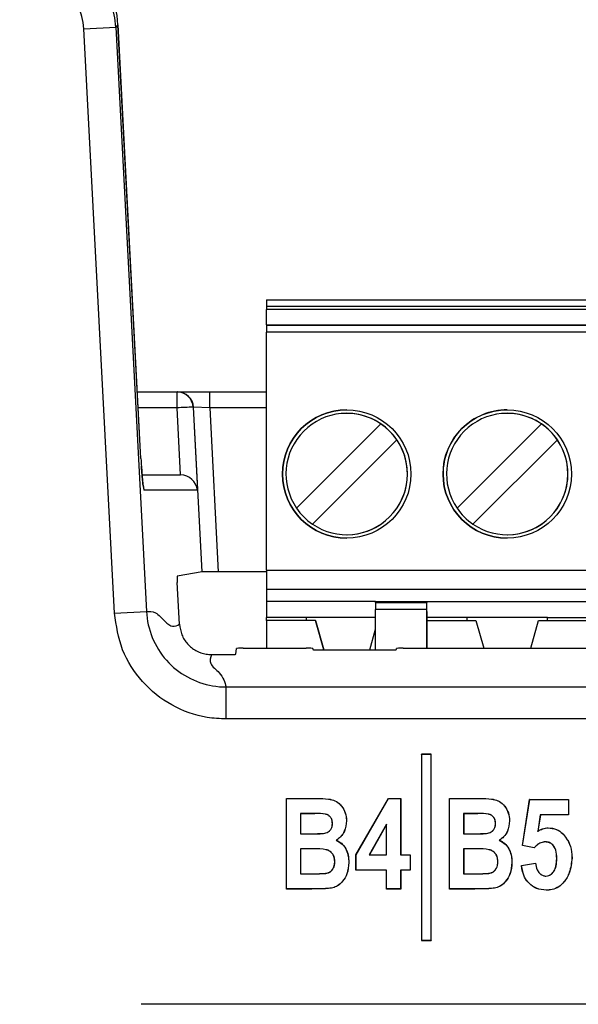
# Paper-space layout 'Sheet1' of a CAD drawing. Header units: millimetres. Extents: x -1 to 420, y -14 to 297.
# Tile 33 of 110: x 40.1 to 43.58, y 214.79 to 220.93. Entities that reach past the tile are written whole.
import ezdxf

# ---------------------------------------------------------------- set-up
doc = ezdxf.new("R2010")
doc.units = ezdxf.units.MM

psp = doc.layouts.new('Sheet1')

# ---------------------------------------------------------------- linework, layer by layer
at = {"color": 7, "linetype": 'Continuous', "lineweight": 25}
for p, q in [((40.4958, 220.8738), (40.6953, 220.8843)), ((40.6869, 217.2323), (40.4958, 220.8738)), ((40.7092, 220.899), (40.6953, 220.8843)), ((40.6953, 220.8843), (40.8864, 217.2427)), ((40.7092, 220.899), (40.7093, 220.8991)), ((40.8522, 218.197), (40.7092, 220.899)), ((40.8524, 218.197), (40.7093, 220.8991)), ((41.6341, 219.1853), (51.6341, 219.1853)), ((41.6341, 219.1453), (51.6341, 219.1453)), ((41.6341, 219.1453), (41.6341, 219.1253)), ((51.6341, 219.1253), (41.6341, 219.1253)), ((41.6341, 219.0293), (41.6341, 219.1253)), ((41.6341, 219.0293), (51.6341, 219.0293)), ((41.6341, 219.0293), (41.6341, 219.0245)), ((51.6341, 219.0245), (41.6341, 219.0245)), ((41.6341, 217.4993), (41.6341, 218.9845)), ((51.6341, 218.9845), (41.6341, 218.9845)), ((40.8305, 218.6109), (41.0777, 218.6109)), ((41.0777, 218.5118), (41.0777, 218.6109)), ((41.0777, 218.6109), (41.0804, 218.6109)), ((41.0804, 218.6109), (41.2804, 218.6109)), ((41.2804, 218.5109), (41.2804, 218.6109)), ((41.2804, 218.6109), (41.6341, 218.6109)), ((41.1774, 218.5161), (41.2043, 217.9987)), ((41.1801, 218.5161), (41.1774, 218.5161)), ((41.234, 217.4896), (41.1801, 218.5161)), ((41.2804, 218.5109), (41.1801, 218.5161)), ((41.0995, 218.0935), (41.0777, 218.5118)), ((41.2804, 218.5109), (41.3339, 217.4904)), ((42.1341, 218.4776), (42.1341, 218.4776)), ((43.1341, 218.4776), (43.1341, 218.4776)), ((41.8217, 217.886), (42.3474, 218.4117)), ((41.8217, 217.886), (42.3474, 218.4117)), ((42.3474, 218.4117), (42.3474, 218.4117)), ((42.8217, 217.886), (43.3474, 218.4117)), ((42.8217, 217.886), (43.3474, 218.4117)), ((43.3474, 218.4117), (43.3474, 218.4117)), ((42.4464, 218.3127), (41.9207, 217.787)), ((42.4464, 218.3127), (42.4464, 218.3127)), ((43.4464, 218.3127), (42.9207, 217.787)), ((43.4464, 218.3127), (43.4464, 218.3127)), ((40.8594, 218.0935), (41.0994, 218.0935)), ((41.0995, 218.0935), (41.0994, 218.0935)), ((41.2043, 217.9987), (40.8731, 217.9987)), ((41.8217, 217.886), (41.8217, 217.886)), ((42.8217, 217.886), (42.8217, 217.886)), ((42.1341, 217.721), (42.1341, 217.721)), ((43.1341, 217.721), (43.1341, 217.721)), ((41.234, 217.4896), (41.0787, 217.4635)), ((41.6341, 217.4904), (41.3339, 217.4904)), ((41.6341, 217.4993), (51.6341, 217.4993)), ((41.6341, 217.4993), (41.6341, 217.3793)), ((41.0924, 217.1629), (41.0787, 217.4235)), ((51.6341, 217.3793), (41.6341, 217.3793)), ((41.6341, 217.3793), (41.6341, 217.3053)), ((42.3141, 217.3053), (41.6341, 217.3053)), ((41.6341, 217.3053), (41.6341, 217.2053)), ((42.3141, 217.3053), (42.6341, 217.3053)), ((42.3141, 217.299), (42.3141, 217.3053)), ((42.3141, 217.299), (42.6341, 217.299)), ((42.3141, 217.299), (42.3141, 217.2539)), ((42.6341, 217.3053), (50.6341, 217.3053)), ((42.6341, 217.3053), (42.6341, 217.299)), ((40.6869, 217.2323), (40.8864, 217.2427)), ((42.6341, 217.2539), (42.3141, 217.2539)), ((42.3141, 217.003), (42.3141, 217.2539)), ((42.6341, 217.0135), (42.6341, 217.2539)), ((42.6341, 217.2427), (42.6341, 217.0135)), ((41.8831, 217.2053), (41.6341, 217.2053)), ((41.6341, 217.1853), (41.6341, 217.2053)), ((41.6341, 217.1853), (41.6341, 217.0135)), ((41.9391, 217.1853), (41.6341, 217.1853)), ((41.6341, 217.1853), (41.6341, 217.1853)), ((42.3141, 217.2053), (41.8831, 217.2053)), ((41.8831, 217.1853), (41.8831, 217.2053)), ((41.991, 217.003), (41.9391, 217.1853)), ((41.9391, 217.1853), (41.991, 217.003)), ((41.9391, 217.1853), (41.9391, 217.1853)), ((42.8831, 217.2053), (42.6341, 217.2053)), ((42.6341, 217.1853), (42.9391, 217.1853)), ((43.3851, 217.2053), (42.8831, 217.2053)), ((42.8831, 217.2053), (42.8831, 217.1853)), ((42.9391, 217.1853), (42.988, 217.0135)), ((42.9391, 217.1853), (42.9391, 217.1853)), ((42.9391, 217.1853), (42.988, 217.0135)), ((43.2802, 217.0135), (43.3291, 217.1853)), ((43.3291, 217.1853), (43.9391, 217.1853)), ((43.3851, 217.2053), (43.8831, 217.2053)), ((43.3851, 217.1853), (43.3851, 217.2053)), ((42.2772, 217.003), (42.3141, 217.1326)), ((41.4425, 216.9757), (41.4484, 217.0114)), ((41.4884, 217.0135), (41.8825, 217.0135)), ((41.9225, 217.0114), (41.9235, 217.0051)), ((41.9635, 217.003), (42.4042, 217.003)), ((42.4442, 217.0051), (42.4453, 217.0114)), ((42.4853, 217.0135), (50.6841, 217.0135)), ((41.2918, 216.9737), (41.4025, 216.9737)), ((41.3826, 216.5721), (41.3826, 216.7719)), ((41.3826, 216.7719), (51.7861, 216.7719)), ((51.7861, 216.5721), (41.3826, 216.5721)), ((42.6005, 216.3517), (42.5999, 216.3522)), ((42.5999, 216.3522), (42.5999, 215.1922)), ((42.6599, 216.3522), (42.5999, 216.3522)), ((42.6005, 216.3517), (42.6005, 215.1927)), ((42.6594, 216.3517), (42.6005, 216.3517)), ((42.6594, 216.3517), (42.6599, 216.3522)), ((42.6594, 215.1927), (42.6594, 216.3517)), ((42.6599, 215.1922), (42.6599, 216.3522)), ((41.7592, 216.0767), (41.7587, 216.0772)), ((41.7587, 216.0772), (41.9486, 216.0772)), ((41.7587, 215.5122), (41.7587, 216.0772)), ((41.7592, 216.0767), (41.9486, 216.0767)), ((41.7592, 215.5127), (41.7592, 216.0767)), ((41.9486, 216.0767), (41.9486, 216.0772)), ((42.1917, 215.7246), (42.3939, 216.0772)), ((42.1922, 215.7245), (42.3942, 216.0767)), ((42.3942, 216.0767), (42.3939, 216.0772)), ((42.3939, 216.0772), (42.4705, 216.0772)), ((42.3942, 216.0767), (42.47, 216.0767)), ((42.47, 216.0767), (42.4705, 216.0772)), ((42.47, 216.0767), (42.47, 215.7245)), ((42.4705, 216.0772), (42.4705, 215.725)), ((42.7752, 216.0767), (42.7747, 216.0772)), ((42.7747, 216.0772), (42.9646, 216.0772)), ((42.7747, 215.5122), (42.7747, 216.0772)), ((42.7752, 216.0767), (42.9646, 216.0767)), ((42.7752, 215.5127), (42.7752, 216.0767)), ((42.9646, 216.0767), (42.9646, 216.0772)), ((43.2297, 215.7837), (43.2737, 216.0699)), ((43.2303, 215.7841), (43.2741, 216.0693)), ((43.2741, 216.0693), (43.2737, 216.0699)), ((43.2737, 216.0699), (43.5159, 216.0699)), ((43.2741, 216.0693), (43.5153, 216.0693)), ((43.5153, 216.0693), (43.5159, 216.0699)), ((43.5153, 216.0693), (43.5153, 215.975)), ((43.5159, 216.0699), (43.5159, 215.9745)), ((41.9058, 215.9823), (41.8462, 215.9823)), ((41.8462, 215.9823), (41.8462, 215.8565)), ((41.8462, 215.9823), (41.8468, 215.9818)), ((41.9058, 215.9818), (41.8468, 215.9818)), ((41.8468, 215.9818), (41.8468, 215.8571)), ((41.9058, 215.9823), (41.9058, 215.9818)), ((42.1324, 215.9371), (42.133, 215.9371)), ((42.9218, 215.9823), (42.8622, 215.9823)), ((42.8622, 215.9823), (42.8622, 215.8565)), ((42.8622, 215.9823), (42.8628, 215.9818)), ((42.9218, 215.9818), (42.8628, 215.9818)), ((42.8628, 215.9818), (42.8628, 215.8571)), ((42.9218, 215.9823), (42.9218, 215.9818)), ((43.1484, 215.9371), (43.149, 215.9371)), ((43.3401, 215.975), (43.3241, 215.8714)), ((43.3405, 215.9745), (43.3248, 215.8724)), ((43.3401, 215.975), (43.3405, 215.9745)), ((43.5153, 215.975), (43.3401, 215.975)), ((43.5159, 215.9745), (43.3405, 215.9745)), ((43.5153, 215.975), (43.5159, 215.9745)), ((42.0454, 215.9207), (42.0449, 215.9207)), ((42.383, 215.9167), (42.2746, 215.7245)), ((42.3824, 215.9147), (42.2755, 215.725)), ((42.383, 215.9167), (42.3824, 215.9147)), ((42.3824, 215.725), (42.3824, 215.9147)), ((42.383, 215.7245), (42.383, 215.9167)), ((43.0614, 215.9207), (43.0609, 215.9207)), ((43.3891, 215.8932), (43.389, 215.8938)), ((41.8462, 215.8565), (41.8468, 215.8571)), ((41.8462, 215.8565), (41.9142, 215.8565)), ((41.8468, 215.8571), (41.9142, 215.8571)), ((41.9142, 215.8565), (41.9142, 215.8571)), ((41.9894, 215.8584), (41.9893, 215.8589)), ((42.0688, 215.8163), (42.0699, 215.8164)), ((42.8622, 215.8565), (42.8628, 215.8571)), ((42.8622, 215.8565), (42.9302, 215.8565)), ((42.8628, 215.8571), (42.9302, 215.8571)), ((42.9302, 215.8565), (42.9302, 215.8571)), ((43.0054, 215.8584), (43.0053, 215.8589)), ((43.0848, 215.8163), (43.0859, 215.8164)), ((43.3241, 215.8714), (43.3248, 215.8724)), ((43.4867, 215.8501), (43.4871, 215.8504)), ((41.9279, 215.7622), (41.8462, 215.7622)), ((41.8462, 215.7622), (41.8462, 215.6071)), ((41.8462, 215.7622), (41.8468, 215.7617)), ((41.9279, 215.7617), (41.8468, 215.7617)), ((41.8468, 215.7617), (41.8468, 215.6076)), ((41.9279, 215.7622), (41.9279, 215.7617)), ((42.9439, 215.7622), (42.8622, 215.7622)), ((42.8622, 215.7622), (42.8622, 215.6071)), ((42.8622, 215.7622), (42.8628, 215.7617)), ((42.9439, 215.7617), (42.8628, 215.7617)), ((42.8628, 215.7617), (42.8628, 215.6076)), ((42.9439, 215.7622), (42.9439, 215.7617)), ((43.2303, 215.7841), (43.2297, 215.7837)), ((43.3028, 215.769), (43.2297, 215.7837)), ((43.3026, 215.7696), (43.2303, 215.7841)), ((43.3724, 215.8062), (43.3724, 215.8057)), ((42.1922, 215.7245), (42.1917, 215.7246)), ((42.1917, 215.6296), (42.1917, 215.7246)), ((42.1922, 215.6301), (42.1922, 215.7245)), ((42.2746, 215.7245), (42.2755, 215.725)), ((42.2746, 215.7245), (42.383, 215.7245)), ((42.2755, 215.725), (42.3824, 215.725)), ((42.383, 215.7245), (42.3824, 215.725)), ((42.47, 215.7245), (42.4705, 215.725)), ((42.47, 215.7245), (42.5287, 215.7245)), ((42.4705, 215.725), (42.5292, 215.725)), ((42.5287, 215.7245), (42.5292, 215.725)), ((42.5287, 215.7245), (42.5287, 215.6301)), ((42.5292, 215.725), (42.5292, 215.6296)), ((43.443, 215.7025), (43.4425, 215.7025)), ((43.5373, 215.7047), (43.5379, 215.7047)), ((42.0601, 215.683), (42.0596, 215.683)), ((42.1471, 215.6781), (42.1476, 215.6781)), ((42.1922, 215.6301), (42.1917, 215.6296)), ((42.383, 215.6301), (42.1922, 215.6301)), ((42.383, 215.6301), (42.3824, 215.6296)), ((42.383, 215.5127), (42.383, 215.6301)), ((42.47, 215.6301), (42.4705, 215.6296)), ((42.5287, 215.6301), (42.47, 215.6301)), ((42.47, 215.6301), (42.47, 215.5127)), ((42.5287, 215.6301), (42.5292, 215.6296)), ((43.0761, 215.683), (43.0756, 215.683)), ((43.1631, 215.6781), (43.1636, 215.6781)), ((43.2223, 215.6589), (43.3104, 215.6736)), ((43.2229, 215.6585), (43.3099, 215.673)), ((41.8462, 215.6071), (41.8468, 215.6076)), ((41.8462, 215.6071), (41.9399, 215.6071)), ((41.8468, 215.6076), (41.9399, 215.6076)), ((41.9399, 215.6071), (41.9399, 215.6076)), ((42.3824, 215.6296), (42.1917, 215.6296)), ((42.3824, 215.5122), (42.3824, 215.6296)), ((42.5292, 215.6296), (42.4705, 215.6296)), ((42.4705, 215.6296), (42.4705, 215.5122)), ((42.8622, 215.6071), (42.8628, 215.6076)), ((42.8622, 215.6071), (42.9559, 215.6071)), ((42.8628, 215.6076), (42.9559, 215.6076)), ((42.9559, 215.6071), (42.9559, 215.6076)), ((43.3756, 215.5924), (43.3756, 215.5929)), ((41.7592, 215.5127), (41.7587, 215.5122)), ((41.9167, 215.5122), (41.7587, 215.5122)), ((41.9167, 215.5127), (41.7592, 215.5127)), ((41.9167, 215.5127), (41.9167, 215.5122)), ((42.0475, 215.5197), (42.0476, 215.5192)), ((42.383, 215.5127), (42.3824, 215.5122)), ((42.4705, 215.5122), (42.3824, 215.5122)), ((42.47, 215.5127), (42.383, 215.5127)), ((42.47, 215.5127), (42.4705, 215.5122)), ((42.7752, 215.5127), (42.7747, 215.5122)), ((42.9327, 215.5122), (42.7747, 215.5122)), ((42.9327, 215.5127), (42.7752, 215.5127)), ((42.9327, 215.5127), (42.9327, 215.5122)), ((43.0635, 215.5197), (43.0636, 215.5192)), ((43.3773, 215.5054), (43.3773, 215.5048)), ((42.6005, 215.1927), (42.5999, 215.1922)), ((42.5999, 215.1922), (42.6599, 215.1922)), ((42.6005, 215.1927), (42.6594, 215.1927)), ((42.6594, 215.1927), (42.6599, 215.1922)), ((58.0142, 214.7935), (40.8542, 214.7935))]:
    psp.add_line(p, q, dxfattribs=at)
at = {"color": 8, "linetype": 'Continuous', "lineweight": 25}
for p, q in [((41.0777, 218.5118), (40.8357, 218.5118)), ((41.6341, 218.5109), (41.2804, 218.5109)), ((40.8522, 218.197), (40.8524, 218.197))]:
    psp.add_line(p, q, dxfattribs=at)
at = {"color": 7, "linetype": 'Continuous', "lineweight": 25, "flags": 128}
for points in [[(41.6341, 219.1853), (41.6341, 219.1846), (41.6341, 219.1823), (41.6341, 219.1786), (41.6341, 219.1736), (41.6341, 219.1676), (41.6341, 219.1607), (41.6341, 219.1531), (41.6341, 219.1453)], [(41.6341, 219.0245), (41.6341, 219.0234), (41.6341, 219.0209), (41.6341, 219.0171), (41.6341, 219.0122), (41.6341, 219.0062), (41.6341, 218.9994), (41.6341, 218.9921), (41.6341, 218.9845)], [(42.6341, 217.2427), (42.6341, 217.2548), (42.6341, 217.2665), (42.6341, 217.2773), (42.6341, 217.2868), (42.6341, 217.2947), (42.6341, 217.3005), (42.6341, 217.3041), (42.6341, 217.3053)], [(42.6341, 217.2539), (42.6341, 217.2619), (42.6341, 217.2695), (42.6341, 217.2766), (42.6341, 217.2829), (42.6341, 217.2884), (42.6341, 217.293), (42.6341, 217.2965), (42.6341, 217.299)], [(43.3026, 215.7696), (43.3027, 215.7693), (43.3028, 215.769)], [(43.2229, 215.6585), (43.2226, 215.6587), (43.2223, 215.6589)], [(43.3099, 215.673), (43.3101, 215.6732), (43.3102, 215.6734), (43.3104, 215.6736)]]:
    psp.add_lwpolyline(points, dxfattribs=at)
at = {"color": 8, "linetype": 'Continuous', "lineweight": 25, "flags": 128}
psp.add_lwpolyline([(40.8731, 217.9987), (40.8703, 218.0175), (40.8647, 218.0339)], dxfattribs=at)
at = {"color": 7, "linetype": 'Continuous', "lineweight": 25}
for centre in [(42.1341, 218.0993), (43.1341, 218.0993)]:
    psp.add_circle(centre, 0.4, dxfattribs=at)
for centre, radius, start, end in [((41.0776, 218.511), 0.0999, 2.95809, 89.96343), ((41.0803, 218.511), 0.0999, 2.95809, 89.96343), ((41.2684, 215.2927), 3.2247, 91.61707, 93.39074), ((42.1341, 218.0993), 0.4, 89.99999, 269.99999), ((42.1341, 218.0993), 0.3783, 55.6634, 214.33659), ((42.1341, 218.0993), 0.3783, 269.99999, 89.99999), ((43.1341, 218.0993), 0.4, 89.99999, 179.99999), ((43.1341, 218.0993), 0.3783, 55.6634, 214.33659), ((43.1341, 218.0993), 0.3783, 359.99999, 89.99999), ((42.1341, 218.0993), 0.3783, 34.33655, 55.66344), ((43.1341, 218.0993), 0.3783, 34.33655, 55.66344), ((42.1341, 218.0993), 0.3783, 235.6634, 34.33659), ((43.1341, 218.0993), 0.3783, 235.6634, 34.33659), ((43.1341, 218.0993), 0.4, 179.99999, 269.99999), ((43.1341, 218.0993), 0.3783, 269.99999, 359.99999), ((42.1341, 218.0993), 0.3783, 214.33655, 235.66344), ((43.1341, 218.0993), 0.3783, 214.33655, 235.66344)]:
    psp.add_arc(centre, radius, start, end, dxfattribs=at)
for centre, major_axis, ratio, start_param, end_param in [((40.1096, 220.8663), (0.4664, 0.3788), 0.9986, 5.654895, 7.170664), ((40.0959, 220.8518), (0.413, 0.4359), 0.999131, 5.524576, 7.040345), ((40.0959, 220.8518), (0.2758, 0.2911), 0.997404, 5.524576, 7.040345), ((40.8626, 218.1987), (-0.0105, 0.2), 0.052263, 1.576773, 1.833354), ((41.1046, 217.9935), (0.0745, -0.0707), 0.949396, 0.837723, 2.355776), ((41.334, 217.4895), (0.1001, 0), 0.008715, 1.571254, 3.089762), ((41.0808, 217.4235), (-0.0021, 0.04), 0.052263, 0.005976, 1.568046), ((41.4884, 217.0114), (0.04, 0), 0.052408, 1.570796, 3.132866), ((41.8825, 217.0114), (0.04, 0), 0.052408, 0.008727, 1.570796), ((41.9635, 217.0051), (0.04, 0), 0.052408, 3.150319, 4.712389), ((42.4042, 217.0051), (0.04, 0), 0.052408, 4.712389, 6.274459), ((42.4853, 217.0114), (0.04, 0), 0.052408, 1.570796, 3.132866), ((41.4025, 216.9758), (0.04, 0), 0.052408, 4.712389, 6.274459)]:
    psp.add_ellipse(centre, major_axis=major_axis, ratio=ratio, start_param=start_param, end_param=end_param, dxfattribs=at)
at = {"color": 8, "linetype": 'Continuous', "lineweight": 25}
psp.add_ellipse((40.8626, 218.1987), major_axis=(-0.0105, 0.2), ratio=0.052263, start_param=1.833354, end_param=3.138842, dxfattribs=at)
at = {"color": 7, "linetype": 'Continuous', "lineweight": 25}
for points, knots in [([(40.8674, 218.0245), (40.8674, 218.0245), (40.8673, 218.0246), (40.8659, 218.0328), (40.8632, 218.0535), (40.8593, 218.0923), (40.8567, 218.1291), (40.8554, 218.148)], [0, 0, 0, 0, 0.057521, 0.190197, 0.400519, 0.693169, 1, 1, 1, 1]), ([(41.3826, 216.5721), (41.3434, 216.5741), (41.2262, 216.5801), (41.038, 216.6484), (40.8532, 216.7966), (40.7223, 216.9988), (40.6987, 217.1544), (40.6869, 217.2323)], [0, 0, 0, 0, 0.111615, 0.333656, 0.555723, 0.777863, 1, 1, 1, 1]), ([(40.8864, 217.2427), (40.9052, 217.2435), (40.9428, 217.2451), (40.9985, 217.1819), (41.0492, 217.1396), (41.078, 217.1552), (41.0924, 217.1629)], [0, 0, 0, 0, 0.279689, 0.560297, 0.780503, 1, 1, 1, 1]), ([(40.8864, 217.2427), (40.8864, 217.2427), (40.8893, 217.1872), (40.9141, 217.0761), (41.0042, 216.932), (41.1369, 216.8257), (41.271, 216.7788), (41.3546, 216.7718), (41.3826, 216.7719), (41.3826, 216.7719)], [0, 0, 0, 0, 0.000016, 0.222146, 0.44428, 0.666337, 0.888378, 0.999984, 1, 1, 1, 1]), ([(41.0924, 217.1629), (41.0957, 217.1406), (41.1025, 217.0959), (41.14, 217.038), (41.193, 216.9955), (41.247, 216.9759), (41.2805, 216.9742), (41.2918, 216.9737)], [0, 0, 0, 0, 0.222226, 0.444466, 0.666402, 0.888232, 1, 1, 1, 1]), ([(41.2918, 216.9737), (41.2849, 216.9548), (41.271, 216.9171), (41.3619, 216.85), (41.3747, 216.8015), (41.3826, 216.7719)], [0, 0, 0, 0, 0.279484, 0.560024, 1, 1, 1, 1]), ([(41.9486, 216.0772), (41.9726, 216.0768), (42.0104, 216.0762), (42.0622, 216.0651), (42.0978, 216.0375), (42.1235, 215.9985), (42.132, 215.9622), (42.1328, 215.9417), (42.133, 215.9371)], [0, 0, 0, 0, 0.27181, 0.428627, 0.587389, 0.76758, 0.948104, 1, 1, 1, 1]), ([(41.9486, 216.0767), (41.9726, 216.0763), (42.0104, 216.0757), (42.062, 216.0646), (42.0975, 216.0372), (42.123, 215.9982), (42.1315, 215.9621), (42.1323, 215.9417), (42.1324, 215.9371)], [0, 0, 0, 0, 0.272651, 0.429182, 0.587658, 0.767809, 0.948247, 1, 1, 1, 1]), ([(42.9646, 216.0772), (42.9886, 216.0768), (43.0264, 216.0762), (43.0782, 216.0651), (43.1138, 216.0375), (43.1395, 215.9985), (43.148, 215.9622), (43.1488, 215.9417), (43.149, 215.9371)], [0, 0, 0, 0, 0.27181, 0.428627, 0.587389, 0.76758, 0.948104, 1, 1, 1, 1]), ([(42.9646, 216.0767), (42.9886, 216.0763), (43.0264, 216.0757), (43.078, 216.0646), (43.1135, 216.0372), (43.139, 215.9982), (43.1475, 215.9621), (43.1483, 215.9417), (43.1484, 215.9371)], [0, 0, 0, 0, 0.272651, 0.429182, 0.587658, 0.767809, 0.948247, 1, 1, 1, 1]), ([(42.0454, 215.9207), (42.0449, 215.9285), (42.044, 215.9424), (42.0342, 215.9602), (42.0207, 215.9732), (41.9877, 215.9847), (41.9485, 215.9817), (41.9161, 215.9822), (41.9058, 215.9823)], [0, 0, 0, 0, 0.131754, 0.235827, 0.339748, 0.444805, 0.822898, 1, 1, 1, 1]), ([(42.0449, 215.9207), (42.0443, 215.9289), (42.0434, 215.9432), (42.0329, 215.9611), (42.0191, 215.9736), (41.9856, 215.984), (41.9473, 215.9813), (41.9154, 215.9817), (41.9058, 215.9818)], [0, 0, 0, 0, 0.138929, 0.243439, 0.347814, 0.451178, 0.834788, 1, 1, 1, 1]), ([(42.1324, 215.9371), (42.1299, 215.915), (42.1258, 215.8787), (42.0992, 215.8374), (42.0782, 215.8228), (42.0688, 215.8163)], [0, 0, 0, 0, 0.463363, 0.76004, 1, 1, 1, 1]), ([(42.133, 215.9371), (42.1304, 215.9149), (42.1263, 215.8785), (42.0997, 215.8373), (42.079, 215.8228), (42.0699, 215.8164)], [0, 0, 0, 0, 0.466847, 0.765603, 1, 1, 1, 1]), ([(43.0614, 215.9207), (43.0609, 215.9285), (43.06, 215.9424), (43.0502, 215.9602), (43.0367, 215.9732), (43.0037, 215.9847), (42.9645, 215.9817), (42.9321, 215.9822), (42.9218, 215.9823)], [0, 0, 0, 0, 0.131754, 0.235827, 0.339748, 0.444805, 0.822898, 1, 1, 1, 1]), ([(43.0609, 215.9207), (43.0603, 215.9289), (43.0594, 215.9432), (43.0489, 215.9611), (43.0351, 215.9736), (43.0016, 215.984), (42.9633, 215.9813), (42.9314, 215.9817), (42.9218, 215.9818)], [0, 0, 0, 0, 0.138929, 0.243439, 0.347814, 0.451178, 0.834788, 1, 1, 1, 1]), ([(43.1484, 215.9371), (43.1459, 215.915), (43.1418, 215.8787), (43.1152, 215.8374), (43.0942, 215.8228), (43.0848, 215.8163)], [0, 0, 0, 0, 0.463363, 0.76004, 1, 1, 1, 1]), ([(43.149, 215.9371), (43.1464, 215.9149), (43.1423, 215.8785), (43.1157, 215.8373), (43.095, 215.8228), (43.0859, 215.8164)], [0, 0, 0, 0, 0.4668473, 0.7656027, 1, 1, 1, 1]), ([(41.9893, 215.8589), (41.9996, 215.8613), (42.0157, 215.865), (42.0331, 215.8798), (42.0427, 215.8969), (42.0445, 215.9113), (42.0449, 215.9197), (42.0449, 215.9207)], [0, 0, 0, 0, 0.339239, 0.532483, 0.726335, 0.96721, 1, 1, 1, 1]), ([(41.9894, 215.8584), (41.9998, 215.8608), (42.0161, 215.8645), (42.0335, 215.8795), (42.0432, 215.8968), (42.045, 215.9113), (42.0454, 215.9197), (42.0454, 215.9207)], [0, 0, 0, 0, 0.339647, 0.533102, 0.727145, 0.968788, 1, 1, 1, 1]), ([(43.0053, 215.8589), (43.0156, 215.8613), (43.0317, 215.865), (43.0491, 215.8798), (43.0587, 215.8969), (43.0605, 215.9113), (43.0609, 215.9197), (43.0609, 215.9207)], [0, 0, 0, 0, 0.339239, 0.532483, 0.726335, 0.96721, 1, 1, 1, 1]), ([(43.0054, 215.8584), (43.0158, 215.8608), (43.0321, 215.8645), (43.0495, 215.8795), (43.0592, 215.8968), (43.061, 215.9113), (43.0614, 215.9197), (43.0614, 215.9207)], [0, 0, 0, 0, 0.339647, 0.533102, 0.727145, 0.968788, 1, 1, 1, 1]), ([(43.3241, 215.8714), (43.3291, 215.8744), (43.3389, 215.8804), (43.3546, 215.8878), (43.3716, 215.8922), (43.3832, 215.8929), (43.3891, 215.8932)], [0, 0, 0, 0, 0.249202, 0.498905, 0.745904, 1, 1, 1, 1]), ([(43.3248, 215.8724), (43.3298, 215.8754), (43.3396, 215.8814), (43.3605, 215.8911), (43.3777, 215.8927), (43.389, 215.8938)], [0, 0, 0, 0, 0.252712, 0.505947, 1, 1, 1, 1]), ([(43.389, 215.8938), (43.4066, 215.892), (43.4403, 215.8887), (43.4713, 215.8665), (43.4848, 215.8527), (43.4871, 215.8504)], [0, 0, 0, 0, 0.474624, 0.911091, 1, 1, 1, 1]), ([(43.3891, 215.8932), (43.4065, 215.8915), (43.4401, 215.8882), (43.471, 215.866), (43.4844, 215.8524), (43.4867, 215.8501)], [0, 0, 0, 0, 0.474468, 0.911018, 1, 1, 1, 1]), ([(41.9142, 215.8571), (41.9267, 215.8571), (41.9455, 215.8572), (41.9705, 215.8574), (41.983, 215.8584), (41.9893, 215.8589)], [0, 0, 0, 0, 0.4996638, 0.7496468, 1, 1, 1, 1]), ([(41.9142, 215.8565), (41.9205, 215.8566), (41.9361, 215.8566), (41.9612, 215.8566), (41.98, 215.8578), (41.9894, 215.8584)], [0, 0, 0, 0, 0.249845, 0.624709, 1, 1, 1, 1]), ([(42.0688, 215.8163), (42.0821, 215.8091), (42.1083, 215.795), (42.1331, 215.7573), (42.1455, 215.7175), (42.1466, 215.6906), (42.1471, 215.6781)], [0, 0, 0, 0, 0.265128, 0.522667, 0.777081, 1, 1, 1, 1]), ([(42.0699, 215.8164), (42.0807, 215.8108), (42.1046, 215.7984), (42.1297, 215.7649), (42.1454, 215.7232), (42.1469, 215.6937), (42.1476, 215.6781)], [0, 0, 0, 0, 0.215373, 0.4752431, 0.7234243, 1, 1, 1, 1]), ([(42.9302, 215.8571), (42.9427, 215.8571), (42.9615, 215.8572), (42.9865, 215.8574), (42.999, 215.8584), (43.0053, 215.8589)], [0, 0, 0, 0, 0.499664, 0.749647, 1, 1, 1, 1]), ([(42.9302, 215.8565), (42.9365, 215.8566), (42.9521, 215.8566), (42.9772, 215.8566), (42.996, 215.8578), (43.0054, 215.8584)], [0, 0, 0, 0, 0.249845, 0.624709, 1, 1, 1, 1]), ([(43.0848, 215.8163), (43.0981, 215.8091), (43.1243, 215.795), (43.1491, 215.7573), (43.1615, 215.7175), (43.1626, 215.6906), (43.1631, 215.6781)], [0, 0, 0, 0, 0.265128, 0.522667, 0.777081, 1, 1, 1, 1]), ([(43.0859, 215.8164), (43.0967, 215.8108), (43.1206, 215.7984), (43.1457, 215.7649), (43.1614, 215.7232), (43.1629, 215.6937), (43.1636, 215.6781)], [0, 0, 0, 0, 0.215373, 0.4752431, 0.7234243, 1, 1, 1, 1]), ([(43.4867, 215.8501), (43.5002, 215.8315), (43.5268, 215.7949), (43.5363, 215.7419), (43.5371, 215.7123), (43.5373, 215.7047)], [0, 0, 0, 0, 0.434095, 0.854268, 1, 1, 1, 1]), ([(43.4871, 215.8504), (43.5006, 215.8318), (43.5273, 215.7951), (43.5368, 215.7419), (43.5377, 215.7123), (43.5379, 215.7047)], [0, 0, 0, 0, 0.4344336, 0.8547921, 1, 1, 1, 1]), ([(42.0601, 215.683), (42.0593, 215.6939), (42.058, 215.7123), (42.045, 215.7351), (42.028, 215.7503), (41.9885, 215.7641), (41.9544, 215.763), (41.9279, 215.7622)], [0, 0, 0, 0, 0.181678, 0.306953, 0.432207, 0.558042, 1, 1, 1, 1]), ([(42.0596, 215.683), (42.0588, 215.6939), (42.0575, 215.7123), (42.0444, 215.7349), (42.0275, 215.75), (41.9882, 215.7635), (41.9544, 215.7625), (41.9279, 215.7617)], [0, 0, 0, 0, 0.182539, 0.307332, 0.432096, 0.557524, 1, 1, 1, 1]), ([(43.0761, 215.683), (43.0753, 215.6939), (43.074, 215.7123), (43.061, 215.7351), (43.044, 215.7503), (43.0045, 215.7641), (42.9704, 215.763), (42.9439, 215.7622)], [0, 0, 0, 0, 0.181678, 0.306953, 0.432207, 0.558042, 1, 1, 1, 1]), ([(43.0756, 215.683), (43.0748, 215.6939), (43.0735, 215.7123), (43.0604, 215.7349), (43.0435, 215.75), (43.0042, 215.7635), (42.9704, 215.7625), (42.9439, 215.7617)], [0, 0, 0, 0, 0.1825385, 0.3073316, 0.4320963, 0.5575244, 1, 1, 1, 1]), ([(43.3724, 215.8062), (43.3628, 215.8052), (43.3436, 215.8031), (43.3199, 215.7882), (43.308, 215.7754), (43.3026, 215.7696)], [0, 0, 0, 0, 0.353359, 0.707539, 1, 1, 1, 1]), ([(43.3724, 215.8057), (43.3629, 215.8047), (43.3438, 215.8026), (43.3201, 215.7877), (43.3083, 215.7749), (43.3028, 215.769)], [0, 0, 0, 0, 0.3515831, 0.7039821, 1, 1, 1, 1]), ([(43.443, 215.7025), (43.4423, 215.7199), (43.4413, 215.7459), (43.4271, 215.7779), (43.4094, 215.7964), (43.3894, 215.8053), (43.377, 215.806), (43.3724, 215.8062)], [0, 0, 0, 0, 0.367493, 0.550131, 0.734025, 0.902941, 1, 1, 1, 1]), ([(43.4425, 215.7025), (43.4418, 215.7199), (43.4407, 215.7458), (43.4266, 215.7776), (43.4091, 215.7959), (43.3894, 215.8048), (43.377, 215.8055), (43.3724, 215.8057)], [0, 0, 0, 0, 0.368732, 0.550832, 0.734188, 0.902838, 1, 1, 1, 1]), ([(43.3756, 215.5924), (43.382, 215.593), (43.3947, 215.5943), (43.4128, 215.6061), (43.4293, 215.6261), (43.4416, 215.6597), (43.4425, 215.6866), (43.443, 215.7025)], [0, 0, 0, 0, 0.132018, 0.264951, 0.43842, 0.668795, 1, 1, 1, 1]), ([(43.3756, 215.5929), (43.3819, 215.5935), (43.3945, 215.5948), (43.4124, 215.6065), (43.4288, 215.6262), (43.4411, 215.6598), (43.4419, 215.6866), (43.4425, 215.7025)], [0, 0, 0, 0, 0.131233, 0.263374, 0.436534, 0.666485, 1, 1, 1, 1]), ([(43.5373, 215.7047), (43.5341, 215.6744), (43.5285, 215.6214), (43.4948, 215.5608), (43.4565, 215.5241), (43.4167, 215.5075), (43.3895, 215.506), (43.3773, 215.5054)], [0, 0, 0, 0, 0.3183074, 0.5573702, 0.7142331, 0.8715066, 1, 1, 1, 1]), ([(43.5379, 215.7047), (43.5346, 215.6744), (43.529, 215.6212), (43.4952, 215.5605), (43.4567, 215.5237), (43.4168, 215.507), (43.3896, 215.5055), (43.3773, 215.5048)], [0, 0, 0, 0, 0.318138, 0.557159, 0.71417, 0.871588, 1, 1, 1, 1]), ([(41.9399, 215.6071), (41.9569, 215.6073), (41.9824, 215.6077), (42.0141, 215.6103), (42.0329, 215.6194), (42.0463, 215.633), (42.0573, 215.6529), (42.0598, 215.6709), (42.0601, 215.6816), (42.0601, 215.683)], [0, 0, 0, 0, 0.309215, 0.462682, 0.570904, 0.678489, 0.804389, 0.974985, 1, 1, 1, 1]), ([(41.9399, 215.6076), (41.9569, 215.6078), (41.9823, 215.6083), (42.0139, 215.6108), (42.0325, 215.6198), (42.0459, 215.6333), (42.0567, 215.653), (42.0593, 215.6708), (42.0595, 215.6816), (42.0596, 215.683)], [0, 0, 0, 0, 0.310756, 0.46362, 0.57127, 0.678274, 0.803938, 0.973841, 1, 1, 1, 1]), ([(42.1471, 215.6781), (42.1452, 215.6535), (42.1418, 215.611), (42.1122, 215.5621), (42.0812, 215.5318), (42.0578, 215.5234), (42.0475, 215.5197)], [0, 0, 0, 0, 0.364198, 0.629957, 0.838313, 1, 1, 1, 1]), ([(42.1476, 215.6781), (42.1457, 215.6535), (42.1423, 215.6109), (42.1127, 215.5619), (42.0815, 215.5313), (42.058, 215.5229), (42.0476, 215.5192)], [0, 0, 0, 0, 0.362906, 0.628822, 0.837794, 1, 1, 1, 1]), ([(42.9559, 215.6071), (42.9729, 215.6073), (42.9984, 215.6077), (43.0301, 215.6103), (43.0489, 215.6194), (43.0623, 215.633), (43.0733, 215.6529), (43.0758, 215.6709), (43.0761, 215.6816), (43.0761, 215.683)], [0, 0, 0, 0, 0.309215, 0.462682, 0.570904, 0.678489, 0.804389, 0.974985, 1, 1, 1, 1]), ([(42.9559, 215.6076), (42.9729, 215.6078), (42.9983, 215.6083), (43.0299, 215.6108), (43.0485, 215.6198), (43.0619, 215.6333), (43.0727, 215.653), (43.0753, 215.6708), (43.0755, 215.6816), (43.0756, 215.683)], [0, 0, 0, 0, 0.310756, 0.46362, 0.57127, 0.678274, 0.803938, 0.973841, 1, 1, 1, 1]), ([(43.1631, 215.6781), (43.1612, 215.6535), (43.1578, 215.611), (43.1282, 215.5621), (43.0972, 215.5318), (43.0738, 215.5234), (43.0635, 215.5197)], [0, 0, 0, 0, 0.364198, 0.629957, 0.838313, 1, 1, 1, 1]), ([(43.1636, 215.6781), (43.1617, 215.6535), (43.1583, 215.6109), (43.1287, 215.5619), (43.0975, 215.5313), (43.074, 215.5229), (43.0636, 215.5192)], [0, 0, 0, 0, 0.362906, 0.628822, 0.837794, 1, 1, 1, 1]), ([(43.3773, 215.5048), (43.3563, 215.5069), (43.3164, 215.5107), (43.2696, 215.5439), (43.2345, 215.5933), (43.227, 215.6341), (43.2223, 215.6589)], [0, 0, 0, 0, 0.259239, 0.490971, 0.689306, 1, 1, 1, 1]), ([(43.3773, 215.5054), (43.3564, 215.5074), (43.3166, 215.5112), (43.2699, 215.5443), (43.2351, 215.5934), (43.2275, 215.6339), (43.2229, 215.6585)], [0, 0, 0, 0, 0.259698, 0.491868, 0.690502, 1, 1, 1, 1]), ([(43.3099, 215.673), (43.3123, 215.6586), (43.3162, 215.6356), (43.3343, 215.611), (43.353, 215.5957), (43.3679, 215.5935), (43.3756, 215.5924)], [0, 0, 0, 0, 0.378894, 0.607063, 0.797182, 1, 1, 1, 1]), ([(43.3104, 215.6736), (43.3127, 215.6593), (43.3165, 215.6364), (43.3344, 215.6116), (43.3519, 215.5974), (43.3667, 215.5935), (43.3744, 215.593), (43.3756, 215.5929)], [0, 0, 0, 0, 0.379234, 0.605615, 0.796346, 0.966166, 1, 1, 1, 1]), ([(42.0475, 215.5197), (42.0356, 215.5179), (42.0118, 215.5143), (41.9681, 215.5133), (41.9364, 215.5129), (41.9167, 215.5127)], [0, 0, 0, 0, 0.275239, 0.549847, 1, 1, 1, 1]), ([(42.0476, 215.5192), (42.0357, 215.5174), (42.0119, 215.5138), (41.9681, 215.5127), (41.9364, 215.5124), (41.9167, 215.5122)], [0, 0, 0, 0, 0.274974, 0.549321, 1, 1, 1, 1]), ([(43.0635, 215.5197), (43.0516, 215.5179), (43.0278, 215.5143), (42.9841, 215.5133), (42.9524, 215.5129), (42.9327, 215.5127)], [0, 0, 0, 0, 0.275239, 0.549847, 1, 1, 1, 1]), ([(43.0636, 215.5192), (43.0517, 215.5174), (43.0279, 215.5138), (42.9841, 215.5127), (42.9524, 215.5124), (42.9327, 215.5122)], [0, 0, 0, 0, 0.2749743, 0.5493208, 1, 1, 1, 1])]:
    psp.add_open_spline(points, degree=3, knots=knots, dxfattribs=at)

doc.saveas('drawing.dxf')
